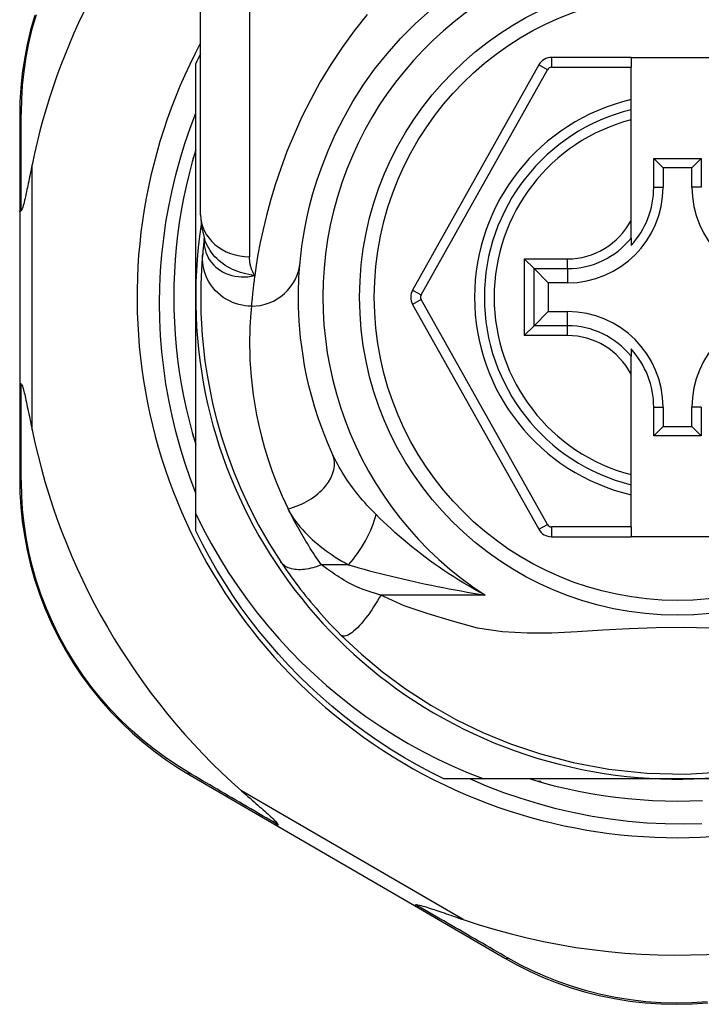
# Model space of a CAD drawing. Header units: inches. Extents: x 19 to 626, y 56 to 294.
# Tile 150 of 256: x 117.082 to 117.631, y 192.495 to 193.288. Entities that reach past the tile are written whole.
import ezdxf

# ---------------------------------------------------------------- set-up
doc = ezdxf.new("R2010")
doc.units = ezdxf.units.IN
doc.header["$MEASUREMENT"] = 0
doc.layers.add('Visible Edges(ANSI)', color=7, linetype='Continuous', lineweight=25)
doc.layers.add('Visible Tangent Edges(ANSI)', color=7, linetype='Continuous', lineweight=25)

msp = doc.modelspace()

# ---------------------------------------------------------------- linework, layer by layer
at = {"layer": 'Visible Edges(ANSI)'}
for p, q in [((117.22758, 193.13086), (117.22758, 193.36812)), ((117.57404, 193.25742), (117.51009, 193.25742)), ((117.57404, 193.25742), (117.57404, 193.24955)), ((117.57404, 193.25742), (117.64884, 193.25742)), ((117.22364, 193.06442), (117.22364, 193.25251)), ((117.49979, 193.25139), (117.39815, 193.07021)), ((117.57404, 193.22347), (117.57404, 193.24955)), ((117.57404, 193.21537), (117.57404, 193.22347)), ((117.57404, 193.20725), (117.57404, 193.21537)), ((117.08191, 193.21053), (117.08191, 193.13348)), ((117.57404, 193.12627), (117.57404, 193.20725)), ((117.22113, 193.17442), (117.22167, 193.17442)), ((117.22167, 193.17442), (117.22167, 193.17634)), ((117.59229, 193.15301), (117.59229, 193.17609)), ((117.59229, 193.17609), (117.59987, 193.16851)), ((117.59229, 193.17609), (117.63058, 193.17609)), ((117.63058, 193.17609), (117.623, 193.16851)), ((117.63058, 193.17609), (117.63058, 193.15301)), ((117.59987, 193.16851), (117.59987, 193.15301)), ((117.623, 193.16851), (117.59987, 193.16851)), ((117.623, 193.15301), (117.623, 193.16851)), ((117.08191, 193.13348), (117.08191, 192.99537)), ((117.57404, 193.11199), (117.57404, 193.12627)), ((117.23051, 193.11173), (117.2305, 193.11168)), ((117.57404, 193.11199), (117.57404, 193.10608)), ((117.49592, 193.08742), (117.48808, 193.09526)), ((117.49592, 193.08742), (117.50735, 193.07599)), ((117.52285, 193.07599), (117.50735, 193.07599)), ((117.50735, 193.07599), (117.50735, 193.05286)), ((117.22364, 192.89013), (117.22364, 193.06442)), ((117.39815, 193.05864), (117.49978, 192.87763)), ((117.49592, 193.04143), (117.50735, 193.05286)), ((117.50735, 193.05286), (117.52285, 193.05286)), ((117.48808, 193.03359), (117.49592, 193.04143)), ((117.57404, 193.02277), (117.57404, 193.01686)), ((117.57404, 193.00258), (117.57404, 193.01686)), ((117.57404, 192.9216), (117.57404, 193.00258)), ((117.08191, 192.99537), (117.08191, 192.91794)), ((117.59229, 192.95276), (117.59229, 192.97584)), ((117.59987, 192.97584), (117.59987, 192.96034)), ((117.623, 192.96034), (117.623, 192.97584)), ((117.63058, 192.97584), (117.63058, 192.95276)), ((117.59229, 192.95276), (117.59987, 192.96034)), ((117.59987, 192.96034), (117.623, 192.96034)), ((117.63058, 192.95276), (117.623, 192.96034)), ((117.22167, 192.95442), (117.22113, 192.95442)), ((117.22167, 192.95251), (117.22167, 192.95442)), ((117.63058, 192.95276), (117.59229, 192.95276)), ((117.57404, 192.91348), (117.57404, 192.9216)), ((117.57404, 192.90538), (117.57404, 192.91348)), ((117.57404, 192.87947), (117.57404, 192.90538)), ((117.22364, 192.87634), (117.22364, 192.89013)), ((117.57404, 192.87947), (117.57404, 192.8716)), ((117.51008, 192.8716), (117.57404, 192.8716)), ((117.64884, 192.8716), (117.57404, 192.8716)), ((117.21908, 192.67963), (117.28974, 192.63858)), ((117.45553, 192.67663), (117.42335, 192.67663)), ((117.61144, 192.67663), (117.45553, 192.67663)), ((117.50144, 192.67466), (117.49953, 192.67466)), ((117.50144, 192.67412), (117.50144, 192.67466)), ((117.74814, 192.67663), (117.61144, 192.67663)), ((117.28974, 192.63858), (117.39964, 192.57475)), ((117.39964, 192.57475), (117.47238, 192.53249))]:
    msp.add_line(p, q, dxfattribs=at)
at = {"layer": 'Visible Edges(ANSI)', "flags": 128}
for points in [[(117.30761, 193.09245), (117.30792, 193.09568), (117.3084, 193.10005), (117.3091, 193.10552), (117.31006, 193.11207), (117.31134, 193.11962), (117.31304, 193.12814), (117.31522, 193.13759), (117.31796, 193.14791), (117.32139, 193.15903), (117.32555, 193.17082), (117.33048, 193.18314), (117.33621, 193.19586), (117.34276, 193.20883), (117.35016, 193.22191), (117.35845, 193.23498), (117.36764, 193.24787), (117.3777, 193.26045), (117.38856, 193.27264), (117.40017, 193.28435), (117.41247, 193.29553)], [(117.094, 193.29126), (117.09069, 193.27953), (117.08793, 193.26779), (117.0857, 193.25609), (117.08401, 193.24447), (117.08283, 193.23296), (117.08213, 193.22163), (117.08191, 193.21053)], [(117.22364, 192.90664), (117.21904, 192.91888), (117.21482, 192.93127), (117.21099, 192.94377), (117.20756, 192.95638), (117.20453, 192.96907), (117.20189, 192.98184), (117.19966, 192.99469), (117.19783, 193.00759), (117.19641, 193.02055), (117.19538, 193.03354), (117.19477, 193.04657), (117.19456, 193.05962), (117.19476, 193.07269), (117.19537, 193.08576), (117.1964, 193.0988), (117.19783, 193.11179), (117.19966, 193.12472), (117.2019, 193.13757), (117.20453, 193.15033), (117.20757, 193.16301), (117.211, 193.17558), (117.21482, 193.18804), (117.21904, 193.20038), (117.22364, 193.21259)], [(117.22364, 193.18298), (117.22083, 193.17335), (117.21826, 193.16366), (117.21592, 193.15391), (117.21383, 193.14411), (117.21198, 193.13426), (117.21038, 193.12436), (117.20902, 193.11443), (117.20791, 193.10446), (117.20704, 193.09447), (117.20642, 193.08447), (117.20605, 193.07445), (117.20593, 193.06442), (117.20605, 193.0544), (117.20642, 193.04438), (117.20704, 193.03437), (117.20791, 193.02439), (117.20902, 193.01442), (117.21038, 193.00449), (117.21198, 192.99459), (117.21383, 192.98474), (117.21592, 192.97494), (117.21826, 192.96518), (117.22083, 192.9555), (117.22364, 192.94587)], [(117.09191, 193.17109), (117.0915, 193.16909), (117.09109, 193.16712), (117.0907, 193.16518), (117.0903, 193.16327), (117.08992, 193.1614), (117.08954, 193.15957), (117.08917, 193.15779), (117.0888, 193.15605), (117.08845, 193.15435), (117.0881, 193.15271), (117.08776, 193.15112), (117.08743, 193.14959), (117.08712, 193.14813), (117.08681, 193.14672), (117.08651, 193.14538), (117.08619, 193.144), (117.08585, 193.14254), (117.08549, 193.14103), (117.08511, 193.13954), (117.08473, 193.13813), (117.08434, 193.13684), (117.08393, 193.13563), (117.08349, 193.13464), (117.08298, 193.13408)], [(117.08191, 193.13348), (117.08191, 193.13351), (117.08192, 193.13353), (117.08193, 193.13356), (117.08194, 193.13359), (117.08196, 193.13361), (117.08198, 193.13364), (117.082, 193.13366), (117.08203, 193.13369), (117.08206, 193.13371), (117.0821, 193.13374), (117.08214, 193.13377), (117.08218, 193.13379), (117.08223, 193.13382), (117.08228, 193.13384), (117.08233, 193.13387), (117.08239, 193.13389), (117.08245, 193.13392), (117.08252, 193.13394), (117.08259, 193.13396), (117.08266, 193.13399), (117.08273, 193.13401), (117.08281, 193.13404), (117.0829, 193.13406), (117.08298, 193.13408)], [(117.22758, 193.13086), (117.22828, 193.12131), (117.2306, 193.11143)], [(117.2305, 193.11168), (117.23042, 193.11102), (117.23034, 193.11038), (117.23026, 193.10975), (117.23019, 193.10913), (117.23012, 193.10853), (117.23005, 193.10794), (117.22999, 193.10736), (117.22993, 193.1068), (117.22986, 193.10625), (117.22981, 193.10572), (117.22975, 193.1052), (117.2297, 193.10469), (117.22965, 193.10419), (117.2296, 193.10371), (117.22955, 193.10325), (117.2295, 193.1028), (117.22946, 193.10236), (117.22942, 193.10193), (117.22938, 193.10152), (117.22934, 193.10113), (117.2293, 193.10074), (117.22927, 193.10037), (117.22923, 193.10002), (117.2292, 193.09968)], [(117.2292, 193.09968), (117.22888, 193.09596), (117.22854, 193.09158), (117.22822, 193.08655), (117.22793, 193.08087), (117.22771, 193.07454), (117.22759, 193.06758), (117.2276, 193.05998), (117.22779, 193.05177), (117.22818, 193.04294), (117.22883, 193.0335), (117.22977, 193.02348), (117.23106, 193.01288), (117.23273, 193.00172), (117.23486, 192.99003), (117.23748, 192.97782), (117.24065, 192.96512), (117.24442, 192.95197), (117.24885, 192.93842), (117.25399, 192.92449), (117.25991, 192.91024), (117.26662, 192.89575), (117.2742, 192.88107), (117.28266, 192.8663), (117.29206, 192.85149)], [(117.33376, 192.93796), (117.32957, 192.94761), (117.32581, 192.95712), (117.32248, 192.96645), (117.31954, 192.97558), (117.31698, 192.98448), (117.31477, 192.99312), (117.31288, 193.00148), (117.3113, 193.00954), (117.30998, 193.01728), (117.30891, 193.02471), (117.30806, 193.03182), (117.30741, 193.0386), (117.30693, 193.04505), (117.3066, 193.05115), (117.30641, 193.05691), (117.30633, 193.06231), (117.30633, 193.06736), (117.3064, 193.07204), (117.30654, 193.07637), (117.30672, 193.08033), (117.30693, 193.08392), (117.30716, 193.08714), (117.30739, 193.08998), (117.30761, 193.09245)], [(117.08191, 192.99537), (117.08191, 192.99534), (117.08192, 192.99532), (117.08193, 192.99529), (117.08194, 192.99526), (117.08196, 192.99524), (117.08198, 192.99521), (117.082, 192.99519), (117.08203, 192.99516), (117.08206, 192.99513), (117.0821, 192.99511), (117.08214, 192.99508), (117.08218, 192.99506), (117.08223, 192.99503), (117.08228, 192.99501), (117.08233, 192.99498), (117.08239, 192.99496), (117.08245, 192.99493), (117.08252, 192.99491), (117.08259, 192.99488), (117.08266, 192.99486), (117.08273, 192.99484), (117.08281, 192.99481), (117.0829, 192.99479), (117.08298, 192.99477)], [(117.08298, 192.99477), (117.08339, 192.99437), (117.08375, 192.99366), (117.08407, 192.99283), (117.08439, 192.99187), (117.08469, 192.99087), (117.08498, 192.9898), (117.08528, 192.98864), (117.0856, 192.98737), (117.08592, 192.98601), (117.08626, 192.98457), (117.0866, 192.98305), (117.08696, 192.98145), (117.08732, 192.9798), (117.08768, 192.97809), (117.08806, 192.97632), (117.08845, 192.97448), (117.08885, 192.97257), (117.08926, 192.97061), (117.08968, 192.96859), (117.09011, 192.96651), (117.09055, 192.96439), (117.09099, 192.96222), (117.09145, 192.96001), (117.09191, 192.95776)], [(117.08191, 192.91794), (117.08213, 192.90686), (117.08282, 192.89557), (117.084, 192.88409), (117.08568, 192.8725), (117.0879, 192.86083), (117.09064, 192.84912), (117.09394, 192.83742), (117.09779, 192.82575), (117.10221, 192.81417), (117.10719, 192.80272), (117.11271, 192.79146), (117.11873, 192.78043), (117.12524, 192.76968), (117.13221, 192.75925), (117.1396, 192.74921), (117.14741, 192.73958), (117.15557, 192.73041), (117.16404, 192.72171), (117.17278, 192.71347), (117.18175, 192.70572), (117.1909, 192.69845), (117.2002, 192.69167), (117.20961, 192.6854), (117.21908, 192.67963)], [(117.22364, 192.89013), (117.22961, 192.87809), (117.23596, 192.86624), (117.24268, 192.85461), (117.24976, 192.84319), (117.25721, 192.832), (117.26501, 192.82104), (117.27317, 192.81032), (117.28167, 192.79986), (117.29051, 192.78967), (117.29966, 192.77977), (117.30911, 192.77018), (117.31886, 192.7609), (117.32889, 192.75194), (117.33921, 192.74331), (117.34979, 192.73501), (117.36064, 192.72705), (117.37175, 192.71944), (117.3831, 192.71219), (117.39469, 192.70529), (117.4065, 192.69877), (117.41849, 192.69264), (117.43067, 192.6869), (117.44302, 192.68157), (117.45553, 192.67663)], [(117.42335, 192.67663), (117.41264, 192.68201), (117.40208, 192.68769), (117.39168, 192.69366), (117.38145, 192.69991), (117.3714, 192.70645), (117.36154, 192.71327), (117.35187, 192.72035), (117.3424, 192.7277), (117.33314, 192.73532), (117.32409, 192.74319), (117.31527, 192.7513), (117.30667, 192.75966), (117.29832, 192.76826), (117.2902, 192.77708), (117.28233, 192.78613), (117.27472, 192.79539), (117.26736, 192.80486), (117.26028, 192.81453), (117.25346, 192.82439), (117.24693, 192.83444), (117.24067, 192.84467), (117.2347, 192.85507), (117.22902, 192.86563), (117.22364, 192.87634)], [(117.29206, 192.85149), (117.29364, 192.84912), (117.29528, 192.84672), (117.29697, 192.84429), (117.29871, 192.84183), (117.30049, 192.83935), (117.30231, 192.83685), (117.30418, 192.83433), (117.30609, 192.83181), (117.30804, 192.82927), (117.31003, 192.82672), (117.31206, 192.82417), (117.31413, 192.82162), (117.31621, 192.81909), (117.31833, 192.81657), (117.32046, 192.81407), (117.32262, 192.81158), (117.32479, 192.80912), (117.32698, 192.80668), (117.3292, 192.80426), (117.33142, 192.80186), (117.33367, 192.79949), (117.33592, 192.79714), (117.33819, 192.79483), (117.34047, 192.79253)], [(117.34047, 192.79253), (117.35692, 192.77706), (117.37389, 192.76286), (117.39245, 192.74916), (117.4128, 192.73596), (117.43351, 192.72429), (117.45467, 192.71403), (117.47702, 192.70486), (117.50116, 192.69675), (117.52747, 192.68986), (117.55608, 192.68458), (117.58666, 192.68137), (117.61782, 192.68062), (117.64889, 192.68241)], [(117.63102, 192.64043), (117.61627, 192.64017), (117.60149, 192.64042), (117.58672, 192.64119), (117.57197, 192.64247), (117.5573, 192.64427), (117.54272, 192.64657), (117.52823, 192.64938), (117.51387, 192.65269), (117.49963, 192.6565), (117.48553, 192.6608), (117.47158, 192.66559), (117.4578, 192.67087), (117.4442, 192.67663)], [(117.49289, 192.67663), (117.50251, 192.67382), (117.5122, 192.67124), (117.52195, 192.66891), (117.53175, 192.66682), (117.54161, 192.66497), (117.5515, 192.66337), (117.56144, 192.66201), (117.5714, 192.66089), (117.58139, 192.66003), (117.59139, 192.65941), (117.60141, 192.65904), (117.61144, 192.65891), (117.62146, 192.65904), (117.63148, 192.65941)], [(117.26049, 192.66714), (117.26223, 192.66561), (117.26395, 192.6641), (117.26564, 192.66261), (117.26731, 192.66114), (117.26894, 192.65971), (117.27053, 192.6583), (117.27209, 192.65693), (117.2736, 192.6556), (117.27506, 192.6543), (117.27648, 192.65305), (117.27784, 192.65184), (117.27914, 192.65067), (117.28039, 192.64955), (117.28156, 192.64849), (117.28267, 192.64748), (117.28371, 192.64652), (117.28476, 192.64554), (117.28582, 192.64454), (117.28685, 192.64354), (117.28779, 192.64258), (117.28861, 192.6417), (117.28924, 192.64093), (117.28966, 192.6403), (117.2898, 192.63978)], [(117.28974, 192.63858), (117.28972, 192.6386), (117.28971, 192.63861), (117.28969, 192.63863), (117.28967, 192.63866), (117.28966, 192.63868), (117.28965, 192.63871), (117.28964, 192.63875), (117.28964, 192.63878), (117.28963, 192.63882), (117.28963, 192.63887), (117.28963, 192.63891), (117.28963, 192.63896), (117.28963, 192.63901), (117.28964, 192.63907), (117.28965, 192.63912), (117.28966, 192.63918), (117.28967, 192.63925), (117.28968, 192.63932), (117.28969, 192.63939), (117.28971, 192.63946), (117.28973, 192.63953), (117.28975, 192.63961), (117.28977, 192.63969), (117.2898, 192.63978)], [(117.39964, 192.57475), (117.39966, 192.57474), (117.39968, 192.57473), (117.39971, 192.57473), (117.39974, 192.57473), (117.39976, 192.57473), (117.3998, 192.57474), (117.39983, 192.57475), (117.39986, 192.57476), (117.3999, 192.57477), (117.39994, 192.57479), (117.39998, 192.57481), (117.40002, 192.57484), (117.40006, 192.57487), (117.40011, 192.5749), (117.40015, 192.57493), (117.4002, 192.57497), (117.40025, 192.57501), (117.4003, 192.57506), (117.40036, 192.57511), (117.40041, 192.57516), (117.40047, 192.57521), (117.40053, 192.57527), (117.40059, 192.57533), (117.40065, 192.57539)], [(117.40065, 192.57539), (117.40139, 192.57553), (117.40245, 192.5754), (117.40369, 192.57513), (117.40502, 192.57479), (117.40645, 192.57438), (117.40797, 192.57393), (117.40953, 192.57344), (117.4111, 192.57294), (117.41264, 192.57244), (117.41409, 192.57196), (117.4155, 192.57149), (117.41697, 192.571), (117.41851, 192.57048), (117.42012, 192.56993), (117.42178, 192.56937), (117.4235, 192.56878), (117.42527, 192.56818), (117.42709, 192.56755), (117.42896, 192.56691), (117.43088, 192.56625), (117.43284, 192.56558), (117.43483, 192.5649), (117.43687, 192.5642), (117.43893, 192.56349)], [(117.47238, 192.53249), (117.48212, 192.5271), (117.49229, 192.522), (117.50286, 192.51723), (117.5138, 192.51285), (117.52507, 192.50889), (117.53664, 192.50538), (117.54849, 192.50235), (117.5606, 192.49982), (117.57293, 192.49784), (117.58541, 192.49642), (117.59801, 192.49556), (117.61067, 192.49527), (117.62332, 192.49554), (117.63592, 192.49638)]]:
    msp.add_lwpolyline(points, dxfattribs=at)
at = {"layer": 'Visible Edges(ANSI)'}
msp.add_circle((117.61144, 193.06442), 0.25591, dxfattribs=at)
for centre, radius, start, end in [((117.61058, 193.06442), 0.52953, 136.3272, 168.3795), ((117.61144, 193.06442), 0.43504, 151.92751, 28.07249), ((117.61144, 193.06442), 0.431, 152.95157, 154.12615), ((117.51009, 193.24561), 0.01181, 90, 150.70877), ((117.61144, 193.06442), 0.15551, 103.91643, 256.08357), ((117.52285, 193.15301), 0.07702, 270, 0), ((117.52285, 193.15301), 0.06944, 317.48259, 0), ((117.70002, 193.15301), 0.07702, 180, 270), ((117.61144, 193.06442), 0.3878, 171.33391, 340.21195), ((117.40845, 193.06443), 0.01181, 150.70877, 209.31319), ((117.52285, 192.97584), 0.07702, 0, 90), ((117.70002, 192.97584), 0.07702, 90, 180), ((117.52285, 192.97584), 0.06944, 0, 42.51741), ((117.61058, 193.06442), 0.52953, 191.6205, 228.6133), ((117.51008, 192.88341), 0.01181, 209.31319, 270), ((117.61058, 193.06442), 0.52953, 251.08535, 297.06854)]:
    msp.add_arc(centre, radius, start, end, dxfattribs=at)
at = {"layer": 'Visible Tangent Edges(ANSI)'}
for p, q in [((117.26695, 193.36812), (117.26695, 193.09696)), ((117.51009, 193.25742), (117.51009, 193.24955)), ((117.40501, 193.06635), (117.50665, 193.24754)), ((117.50665, 193.24754), (117.49979, 193.25139)), ((117.51009, 193.24955), (117.57404, 193.24955)), ((117.09191, 192.95776), (117.09191, 193.17109)), ((117.59229, 193.15301), (117.59987, 193.15301)), ((117.63058, 193.15301), (117.623, 193.15301)), ((117.48808, 193.09526), (117.52285, 193.09526)), ((117.48808, 193.09526), (117.48808, 193.03359)), ((117.52285, 193.08742), (117.52285, 193.09526)), ((117.49592, 193.08742), (117.52285, 193.08742)), ((117.49592, 193.04143), (117.49592, 193.08742)), ((117.52285, 193.08742), (117.52285, 193.07599)), ((117.39815, 193.07021), (117.40501, 193.06635)), ((117.40501, 193.0625), (117.39815, 193.05864)), ((117.50665, 192.88148), (117.40501, 193.0625)), ((117.52285, 193.04143), (117.52285, 193.05286)), ((117.52285, 193.04143), (117.49592, 193.04143)), ((117.52285, 193.03359), (117.52285, 193.04143)), ((117.52285, 193.03359), (117.48808, 193.03359)), ((117.59229, 192.97584), (117.59987, 192.97584)), ((117.63058, 192.97584), (117.623, 192.97584)), ((117.49978, 192.87763), (117.50665, 192.88148)), ((117.51008, 192.87947), (117.51008, 192.8716)), ((117.57404, 192.87947), (117.51008, 192.87947)), ((117.34648, 192.84902), (117.32481, 192.84902)), ((117.45648, 192.82472), (117.37254, 192.82472)), ((117.43893, 192.56349), (117.26049, 192.66714))]:
    msp.add_line(p, q, dxfattribs=at)
at = {"layer": 'Visible Tangent Edges(ANSI)', "flags": 128}
for points in [[(117.08324, 193.21297), (117.08351, 193.22384), (117.08422, 193.23492), (117.08542, 193.24618), (117.08712, 193.25756), (117.08933, 193.26901), (117.09206, 193.28049), (117.09532, 193.29197)], [(117.36167, 193.29196), (117.35125, 193.27892), (117.34145, 193.2655), (117.33231, 193.25176), (117.32387, 193.23778), (117.31614, 193.22367), (117.30911, 193.20955), (117.30276, 193.19551), (117.29707, 193.18167), (117.29201, 193.16812), (117.28758, 193.15498), (117.28374, 193.14234), (117.28049, 193.13032), (117.27778, 193.11901), (117.27555, 193.10847), (117.27372, 193.09875), (117.27225, 193.08988), (117.27109, 193.08189)], [(117.08298, 193.13408), (117.08299, 193.13752), (117.083, 193.14095), (117.08301, 193.14436), (117.08301, 193.14776), (117.08302, 193.15116), (117.08303, 193.15454), (117.08304, 193.1579), (117.08305, 193.16126), (117.08306, 193.1646), (117.08307, 193.16793), (117.08308, 193.17125), (117.08309, 193.17455), (117.08311, 193.17783), (117.08312, 193.18111), (117.08313, 193.18436), (117.08314, 193.18761), (117.08315, 193.19083), (117.08316, 193.19405), (117.08318, 193.19724), (117.08319, 193.20042), (117.0832, 193.20358), (117.08322, 193.20673), (117.08323, 193.20986), (117.08324, 193.21297)], [(117.2304, 193.1104), (117.23037, 193.10822), (117.23053, 193.10604), (117.23087, 193.10387), (117.23139, 193.10174), (117.23209, 193.09966), (117.23296, 193.09763), (117.23401, 193.09567), (117.23523, 193.09378), (117.23662, 193.09198), (117.23816, 193.09028), (117.23984, 193.08869), (117.24167, 193.08722), (117.24363, 193.08588), (117.24572, 193.08468), (117.24792, 193.08362), (117.25023, 193.08272), (117.25263, 193.08198), (117.25511, 193.08141), (117.25766, 193.08102), (117.26027, 193.0808), (117.26293, 193.08078), (117.26563, 193.08095), (117.26835, 193.08132), (117.27109, 193.08189)], [(117.2305, 193.11168), (117.23049, 193.11165), (117.23049, 193.11161), (117.23049, 193.11157), (117.23048, 193.11153), (117.23048, 193.11149), (117.23047, 193.11145), (117.23047, 193.11141), (117.23047, 193.11136), (117.23046, 193.11132), (117.23046, 193.11127), (117.23045, 193.11122), (117.23045, 193.11117), (117.23045, 193.11111), (117.23044, 193.11106), (117.23044, 193.111), (117.23043, 193.11094), (117.23043, 193.11088), (117.23043, 193.11082), (117.23042, 193.11075), (117.23042, 193.11069), (117.23041, 193.11062), (117.23041, 193.11055), (117.23041, 193.11048), (117.2304, 193.1104)], [(117.27109, 193.08189), (117.2687, 193.08225), (117.26636, 193.08267), (117.26405, 193.08317), (117.26179, 193.08375), (117.25958, 193.08441), (117.25742, 193.08514), (117.25531, 193.08596), (117.25325, 193.08685), (117.25125, 193.08784), (117.2493, 193.08891), (117.24741, 193.09007), (117.24559, 193.09132), (117.24385, 193.09264), (117.24218, 193.09404), (117.2406, 193.09551), (117.2391, 193.09705), (117.23769, 193.09866), (117.23637, 193.10033), (117.23515, 193.10206), (117.23403, 193.10385), (117.23301, 193.10569), (117.2321, 193.10757), (117.23129, 193.10948), (117.2306, 193.11143)], [(117.26841, 193.0572), (117.26595, 193.05728), (117.26344, 193.05752), (117.2609, 193.05793), (117.25833, 193.05852), (117.25576, 193.05929), (117.2532, 193.06025), (117.25067, 193.06141), (117.24821, 193.06275), (117.24582, 193.06429), (117.24353, 193.066), (117.24136, 193.06788), (117.23934, 193.06993), (117.23746, 193.07211), (117.23577, 193.07441), (117.23425, 193.07682), (117.23293, 193.07931), (117.2318, 193.08186), (117.23087, 193.08445), (117.23013, 193.08705), (117.22959, 193.08965), (117.22924, 193.09223), (117.22906, 193.09477), (117.22906, 193.09726), (117.2292, 193.09968)], [(117.27109, 193.08189), (117.27074, 193.08244), (117.27042, 193.083), (117.2701, 193.08357), (117.2698, 193.08414), (117.26952, 193.08472), (117.26925, 193.08531), (117.269, 193.08591), (117.26876, 193.08651), (117.26854, 193.08712), (117.26833, 193.08773), (117.26813, 193.08835), (117.26796, 193.08898), (117.26779, 193.08962), (117.26764, 193.09026), (117.26751, 193.0909), (117.26739, 193.09156), (117.26729, 193.09222), (117.2672, 193.09288), (117.26712, 193.09355), (117.26706, 193.09422), (117.26701, 193.0949), (117.26698, 193.09558), (117.26696, 193.09627), (117.26695, 193.09696)], [(117.27109, 193.08189), (117.27089, 193.08043), (117.2707, 193.07901), (117.27053, 193.07762), (117.27036, 193.07627), (117.27019, 193.07495), (117.27004, 193.07367), (117.2699, 193.07243), (117.26976, 193.07122), (117.26963, 193.07006), (117.26951, 193.06893), (117.26939, 193.06784), (117.26928, 193.06679), (117.26918, 193.06577), (117.26908, 193.0648), (117.26899, 193.06386), (117.26891, 193.06297), (117.26883, 193.06211), (117.26875, 193.06129), (117.26868, 193.06051), (117.26862, 193.05977), (117.26856, 193.05907), (117.2685, 193.0584), (117.26845, 193.05778), (117.26841, 193.0572)], [(117.26841, 193.0572), (117.26816, 193.0546), (117.2679, 193.05159), (117.26764, 193.0482), (117.2674, 193.04441), (117.2672, 193.04023), (117.26704, 193.03567), (117.26696, 193.03072), (117.26696, 193.0254), (117.26705, 193.0197), (117.26727, 193.01362), (117.26764, 193.00718), (117.26818, 193.00038), (117.26891, 192.99322), (117.26987, 192.98572), (117.27108, 192.97788), (117.27257, 192.96971), (117.27436, 192.96121), (117.27649, 192.95239), (117.27898, 192.94327), (117.28188, 192.93388), (117.28519, 192.92425), (117.28896, 192.9144), (117.2932, 192.90436), (117.29793, 192.89418)], [(117.08324, 192.91549), (117.08323, 192.91861), (117.08322, 192.92176), (117.0832, 192.92492), (117.08319, 192.9281), (117.08318, 192.93129), (117.08317, 192.9345), (117.08315, 192.93773), (117.08314, 192.94097), (117.08313, 192.94423), (117.08312, 192.9475), (117.08311, 192.95079), (117.0831, 192.9541), (117.08308, 192.95741), (117.08307, 192.96075), (117.08306, 192.96409), (117.08305, 192.96745), (117.08304, 192.97082), (117.08303, 192.97421), (117.08302, 192.9776), (117.08301, 192.98101), (117.08301, 192.98443), (117.083, 192.98787), (117.08299, 192.99131), (117.08298, 192.99477)], [(117.36878, 192.88941), (117.3669, 192.89132), (117.36506, 192.89324), (117.36324, 192.89517), (117.36146, 192.89713), (117.3597, 192.8991), (117.35798, 192.90108), (117.3563, 192.90307), (117.35465, 192.90507), (117.35304, 192.90709), (117.35147, 192.90911), (117.34993, 192.91113), (117.34844, 192.91317), (117.34698, 192.91521), (117.34556, 192.91727), (117.34418, 192.91933), (117.34284, 192.92139), (117.34154, 192.92347), (117.34029, 192.92555), (117.33908, 192.92762), (117.33791, 192.9297), (117.3368, 192.93178), (117.33573, 192.93384), (117.33472, 192.93591), (117.33376, 192.93796)], [(117.21765, 192.682), (117.2084, 192.68768), (117.19922, 192.69385), (117.19014, 192.70052), (117.1812, 192.70766), (117.17244, 192.71528), (117.1639, 192.72336), (117.15562, 192.7319), (117.14765, 192.7409), (117.14002, 192.75033), (117.13278, 192.76018), (117.12597, 192.77039), (117.1196, 192.78092), (117.1137, 192.79172), (117.10829, 192.80274), (117.1034, 192.81395), (117.09905, 192.82528), (117.09526, 192.8367), (117.09201, 192.84815), (117.0893, 192.8596), (117.0871, 192.87102), (117.08541, 192.88237), (117.08422, 192.8936), (117.08351, 192.90465), (117.08324, 192.91549)], [(117.32481, 192.84902), (117.32347, 192.85092), (117.32214, 192.85283), (117.32083, 192.85473), (117.31955, 192.85663), (117.3183, 192.85851), (117.31706, 192.8604), (117.31584, 192.86228), (117.31464, 192.86417), (117.31346, 192.86606), (117.3123, 192.86795), (117.31115, 192.86984), (117.31003, 192.87173), (117.30892, 192.87362), (117.30783, 192.8755), (117.30675, 192.87739), (117.3057, 192.87927), (117.30467, 192.88115), (117.30365, 192.88302), (117.30265, 192.88489), (117.30167, 192.88676), (117.30071, 192.88862), (117.29977, 192.89047), (117.29884, 192.89233), (117.29793, 192.89418)], [(117.29793, 192.89418), (117.29904, 192.89202), (117.30025, 192.88988), (117.30157, 192.88775), (117.30298, 192.88563), (117.30449, 192.88353), (117.30608, 192.88146), (117.30777, 192.8794), (117.30953, 192.87737), (117.31137, 192.87536), (117.31328, 192.87339), (117.31526, 192.87144), (117.31731, 192.86953), (117.31942, 192.86764), (117.3216, 192.86578), (117.32384, 192.86395), (117.32614, 192.86216), (117.3285, 192.86039), (117.33092, 192.85866), (117.33339, 192.85696), (117.33592, 192.85529), (117.33849, 192.85367), (117.34111, 192.85208), (117.34377, 192.85053), (117.34648, 192.84902)], [(117.45648, 192.82472), (117.45214, 192.82703), (117.44786, 192.8294), (117.44363, 192.83181), (117.43946, 192.83426), (117.43534, 192.83676), (117.43128, 192.8393), (117.42728, 192.84188), (117.42333, 192.8445), (117.41945, 192.84715), (117.41563, 192.84983), (117.41187, 192.85254), (117.40817, 192.85527), (117.40453, 192.85803), (117.40096, 192.86082), (117.39744, 192.86363), (117.39399, 192.86646), (117.39059, 192.86931), (117.38726, 192.87217), (117.384, 192.87505), (117.3808, 192.87793), (117.37768, 192.88081), (117.37463, 192.88369), (117.37166, 192.88656), (117.36878, 192.88941)], [(117.32481, 192.84902), (117.32313, 192.84836), (117.32144, 192.84774), (117.31973, 192.84718), (117.31801, 192.84668), (117.31629, 192.84624), (117.31457, 192.84587), (117.31287, 192.84557), (117.31119, 192.84533), (117.30954, 192.84518), (117.30792, 192.8451), (117.30635, 192.84509), (117.30482, 192.84517), (117.30335, 192.84532), (117.30194, 192.84555), (117.30059, 192.84585), (117.29932, 192.84623), (117.29812, 192.84668), (117.29701, 192.84719), (117.29597, 192.84777), (117.29502, 192.84841), (117.29415, 192.84911), (117.29336, 192.84986), (117.29267, 192.85065), (117.29206, 192.85149)], [(117.37254, 192.82472), (117.36997, 192.8254), (117.36742, 192.82613), (117.36491, 192.8269), (117.36243, 192.82771), (117.36001, 192.82857), (117.35763, 192.82946), (117.3553, 192.8304), (117.35304, 192.83138), (117.35084, 192.83239), (117.3487, 192.83344), (117.34665, 192.83452), (117.34467, 192.83563), (117.34277, 192.83676), (117.34095, 192.83791), (117.33916, 192.83905), (117.33741, 192.84019), (117.3357, 192.84133), (117.33402, 192.84246), (117.33238, 192.84358), (117.33078, 192.84469), (117.32922, 192.84579), (117.32771, 192.84689), (117.32624, 192.84796), (117.32481, 192.84902)], [(117.34648, 192.84902), (117.35061, 192.84783), (117.35482, 192.84665), (117.35909, 192.84547), (117.36343, 192.8443), (117.36781, 192.84315), (117.37224, 192.84201), (117.37671, 192.84088), (117.38122, 192.83977), (117.38575, 192.83869), (117.39031, 192.83761), (117.39489, 192.83656), (117.39949, 192.83553), (117.40412, 192.83452), (117.40878, 192.83353), (117.41347, 192.83255), (117.41817, 192.8316), (117.4229, 192.83066), (117.42765, 192.82975), (117.43242, 192.82885), (117.4372, 192.82798), (117.442, 192.82713), (117.44681, 192.82631), (117.45164, 192.8255), (117.45648, 192.82472)], [(117.37254, 192.82472), (117.37122, 192.82235), (117.36982, 192.81996), (117.36836, 192.81756), (117.36684, 192.81515), (117.36527, 192.81277), (117.36366, 192.81043), (117.36202, 192.80816), (117.36036, 192.80596), (117.35869, 192.80386), (117.35703, 192.80189), (117.35538, 192.80006), (117.35377, 192.79838), (117.35221, 192.79687), (117.3507, 192.79554), (117.34926, 192.7944), (117.34789, 192.79345), (117.34662, 192.7927), (117.34544, 192.79214), (117.34435, 192.79178), (117.34337, 192.7916), (117.34249, 192.7916), (117.34172, 192.79176), (117.34104, 192.79208), (117.34047, 192.79253)], [(117.63757, 192.79792), (117.61586, 192.79865), (117.59423, 192.7984), (117.57254, 192.79751), (117.55132, 192.79631), (117.53065, 192.79508), (117.51039, 192.79414), (117.49041, 192.79393), (117.4705, 192.79501), (117.45038, 192.79811), (117.43034, 192.8037), (117.41071, 192.80964), (117.39147, 192.81608), (117.37254, 192.82472)], [(117.2898, 192.63978), (117.28665, 192.64162), (117.28351, 192.64345), (117.28038, 192.64528), (117.27726, 192.6471), (117.27415, 192.64891), (117.27106, 192.65072), (117.26798, 192.65252), (117.26491, 192.65432), (117.26185, 192.65611), (117.2588, 192.65789), (117.25577, 192.65966), (117.25275, 192.66143), (117.24974, 192.66319), (117.24675, 192.66494), (117.24377, 192.66669), (117.24081, 192.66842), (117.23786, 192.67015), (117.23492, 192.67187), (117.232, 192.67358), (117.2291, 192.67528), (117.22621, 192.67697), (117.22334, 192.67866), (117.22049, 192.68033), (117.21765, 192.682)], [(117.47519, 192.53241), (117.47226, 192.5341), (117.46931, 192.53579), (117.46635, 192.5375), (117.46337, 192.53921), (117.46037, 192.54094), (117.45736, 192.54267), (117.45433, 192.54442), (117.45128, 192.54617), (117.44822, 192.54793), (117.44514, 192.54971), (117.44205, 192.55149), (117.43894, 192.55328), (117.43582, 192.55508), (117.43269, 192.55689), (117.42954, 192.55871), (117.42638, 192.56053), (117.4232, 192.56236), (117.42001, 192.5642), (117.41681, 192.56605), (117.4136, 192.5679), (117.41038, 192.56976), (117.40715, 192.57163), (117.4039, 192.57351), (117.40065, 192.57539)], [(117.6354, 192.49734), (117.62306, 192.49652), (117.61067, 192.49626), (117.59828, 192.49655), (117.58594, 192.49738), (117.57371, 192.49876), (117.56164, 192.50068), (117.54979, 192.50314), (117.53818, 192.50608), (117.52684, 192.50949), (117.51579, 192.51333), (117.50507, 192.51759), (117.49471, 192.52222), (117.48474, 192.52717), (117.47519, 192.53241)]]:
    msp.add_lwpolyline(points, dxfattribs=at)
at = {"layer": 'Visible Tangent Edges(ANSI)'}
msp.add_circle((117.61144, 193.06442), 0.24409, dxfattribs=at)
for centre, radius, start, end in [((117.61144, 193.06442), 0.28543, 302.8812, 237.1188), ((117.51009, 193.24561), 0.00394, 90, 150.70877), ((117.61144, 193.06442), 0.16339, 103.23324, 256.76676), ((117.61144, 193.06442), 0.14764, 104.67485, 255.32515), ((117.52285, 193.15301), 0.05775, 270, 332.41478), ((117.52285, 193.15301), 0.06559, 270, 321.29033), ((117.40845, 193.06443), 0.00394, 150.70877, 209.31319), ((117.52285, 192.97584), 0.06559, 38.70967, 90), ((117.52285, 192.97584), 0.05775, 27.58522, 90), ((117.51008, 192.88341), 0.00394, 209.31319, 270)]:
    msp.add_arc(centre, radius, start, end, dxfattribs=at)
for centre, major_axis, ratio, start_param, end_param in [((117.09191, 193.21053), (-0.01, 0), 0.489692, 5.761173, 6.283185), ((117.26695, 193.13086), (-0.03937, 0), 0.860915, 0, 1.570796), ((117.03409, 193.12444), (0.19646, -0.01245), 0.394768, 6.26267, 6.279105), ((117.26841, 193.09606), (0.0392, -0.00362), 0.987056, 4.803178, 6.283185), ((117.29793, 192.92164), (0.03583, 0.01632), 0.663135, 4.419079, 6.283185), ((117.09191, 192.91794), (-0.01, 0), 0.490597, 0, 0.522348), ((117.34648, 192.87333), (-0.01985, -0.034), 0.367954, 1.008544, 2.26339), ((117.2241, 192.68828), (-0.00502, -0.00865), 0.487239, 5.762078, 6.283185), ((117.47741, 192.54114), (-0.00502, -0.00865), 0.492909, 0, 0.523212)]:
    msp.add_ellipse(centre, major_axis=major_axis, ratio=ratio, start_param=start_param, end_param=end_param, dxfattribs=at)

doc.saveas('drawing.dxf')
